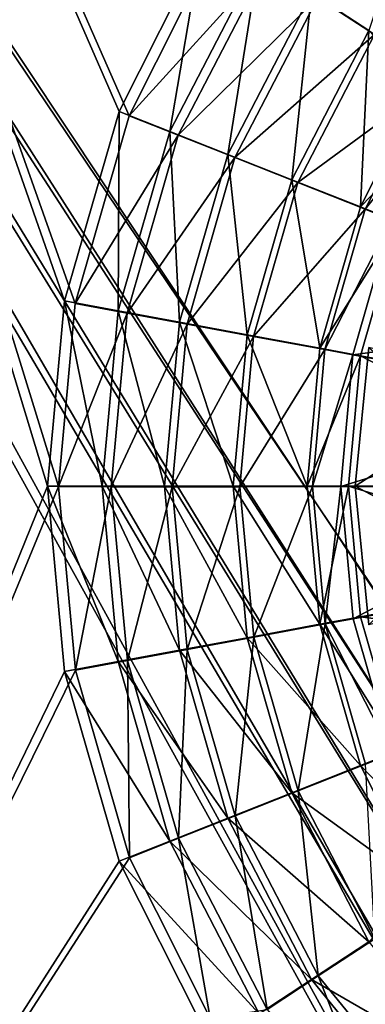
# Model space of a CAD drawing. Header units: metres. Extents: x 0 to 804, y -808 to 0.
# Tile 45 of 123: x 255 to 303, y -517 to -378. Entities that reach past the tile are written whole.
import ezdxf

# ---------------------------------------------------------------- set-up
doc = ezdxf.new("R2010")
doc.units = ezdxf.units.M

msp = doc.modelspace()

# ---------------------------------------------------------------- linework, layer by layer
at = {"layer": 'None012311'}
for points in [[(78.546486, -118.575203, 117.953323), (402.01651, -605.043579, 109.461983), (725.485901, -118.575211, 117.953323)], [(84.22982, -682.522278, 108.109589), (355.943726, -624.124634, 109.128922), (78.546486, -118.575203, 117.953323)], [(355.943726, -624.124634, 109.128922), (367.6427, -614.846802, 109.290871), (78.546486, -118.575203, 117.953323)], [(78.546486, -118.575203, 117.953323), (367.6427, -614.846802, 109.290871), (378.033203, -609.617432, 109.382149)], [(378.033203, -609.617432, 109.382149), (390.160004, -606.131226, 109.443001), (78.546486, -118.575203, 117.953323)], [(390.160004, -606.131226, 109.443001), (402.01651, -605.043579, 109.461983), (78.546486, -118.575203, 117.953323)], [(377.245544, -607.575745, 106.417328), (366.514679, -612.976318, 106.323059), (76.834984, -120.582596, 114.917824)], [(366.514679, -612.976318, 106.323059), (354.430603, -622.559387, 106.155792), (76.834984, -120.582596, 114.917824)], [(76.834984, -120.582596, 114.917824), (354.430603, -622.559387, 106.155792), (82.481255, -680.857727, 105.138191)], [(76.834984, -120.582596, 114.917824), (727.197449, -120.582596, 114.917824), (402.01651, -602.851624, 106.499786)], [(402.01651, -602.851624, 106.499786), (389.77063, -603.975037, 106.480179), (76.834984, -120.582596, 114.917824)], [(389.77063, -603.975037, 106.480179), (377.245544, -607.575745, 106.417328), (76.834984, -120.582596, 114.917824)]]:
    msp.add_3dface(points, dxfattribs=at)
at = {"layer": 'None012312'}
for points in [[(183.243256, -631.100647, 2170), (260.299774, -444.059662, 2170), (183.243256, -194.333832, 2170)], [(260.299774, -444.059662, 2170), (262.652039, -418.302734, 2170), (183.243256, -194.333832, 2170)], [(183.243256, -194.333832, 2170), (262.652039, -418.302734, 2170), (270.22525, -391.913361, 2170)], [(270.22525, -391.913361, 2170), (281.586884, -369.314453, 2170), (183.243256, -194.333832, 2170)], [(268.822021, -391.287018, 2167.144043), (261.156219, -417.9487, 2167.144043), (183.243256, -195.279739, 2167.144043)], [(261.156219, -417.9487, 2167.144043), (258.764526, -444.016083, 2167.144043), (183.243256, -195.279739, 2167.144043)], [(183.243256, -195.279739, 2167.144043), (258.764526, -444.016083, 2167.144043), (183.243256, -630.385498, 2167.144043)], [(280.3013, -368.474457, 2167.144043), (268.822021, -391.287018, 2167.144043), (183.243256, -195.279739, 2167.144043)], [(303.982849, -379.923889, 2143.397461), (295.873047, -374.621887, 2150.335449), (312.344849, -354.344604, 2150.335449)], [(304.737854, -380.470764, 2146.241455), (319.830109, -361.878754, 2146.241455), (296.768402, -375.264893, 2153.199219)], [(275.955292, -394.10968, 2158.309082), (268.822021, -391.287018, 2167.144043), (280.3013, -368.474457, 2167.144043)], [(281.586884, -369.314453, 2170), (270.22525, -391.913361, 2170), (289.587891, -370.574341, 2161.19458)], [(288.536194, -369.825195, 2158.309082), (275.955292, -394.10968, 2158.309082), (280.3013, -368.474457, 2167.144043)], [(289.587891, -370.574341, 2161.19458), (270.22525, -391.913361, 2170), (277.131989, -394.642609, 2161.19458)], [(284.10556, -397.336273, 2150.335449), (275.955292, -394.10968, 2158.309082), (288.536194, -369.825195, 2158.309082)], [(296.768402, -375.264893, 2153.199219), (289.587891, -370.574341, 2161.19458), (277.131989, -394.642609, 2161.19458)], [(295.873047, -374.621887, 2150.335449), (284.10556, -397.336273, 2150.335449), (288.536194, -369.825195, 2158.309082)], [(285.108032, -397.79599, 2153.199219), (296.768402, -375.264893, 2153.199219), (277.131989, -394.642609, 2161.19458)], [(293.114471, -400.902832, 2143.397461), (284.10556, -397.336273, 2150.335449), (295.873047, -374.621887, 2150.335449)], [(304.737854, -380.470764, 2146.241455), (296.768402, -375.264893, 2153.199219), (285.108032, -397.79599, 2153.199219)], [(303.982849, -379.923889, 2143.397461), (293.114471, -400.902832, 2143.397461), (295.873047, -374.621887, 2150.335449)], [(293.960388, -401.295776, 2146.241455), (304.737854, -380.470764, 2146.241455), (285.108032, -397.79599, 2153.199219)], [(302.787506, -404.733276, 2137.627441), (293.114471, -400.902832, 2143.397461), (303.982849, -379.923889, 2143.397461)], [(311.943207, -388.135132, 2140.483643), (304.737854, -380.470764, 2146.241455), (293.960388, -401.295776, 2146.241455)], [(311.343689, -387.731354, 2137.627441), (302.787506, -404.733276, 2137.627441), (303.982849, -379.923889, 2143.397461)], [(302.787506, -404.733276, 2137.627441), (311.343689, -387.731354, 2137.627441), (316.284454, -390.796326, 2137.627441)], [(303.440979, -405.044983, 2140.483643), (311.943207, -388.135132, 2140.483643), (293.960388, -401.295776, 2146.241455)], [(311.943207, -388.135132, 2140.483643), (303.440979, -405.044983, 2140.483643), (315.338837, -390.249329, 2140.483643)], [(315.338837, -390.249329, 2140.483643), (303.440979, -405.044983, 2140.483643), (307.155731, -406.528473, 2140.483643)], [(268.699432, -419.345459, 2158.309082), (261.156219, -417.9487, 2167.144043), (268.822021, -391.287018, 2167.144043)], [(270.22525, -391.913361, 2170), (262.652039, -418.302734, 2170), (277.131989, -394.642609, 2161.19458)], [(275.955292, -394.10968, 2158.309082), (268.699432, -419.345459, 2158.309082), (268.822021, -391.287018, 2167.144043)], [(302.787506, -404.733276, 2137.627441), (316.284454, -390.796326, 2137.627441), (308.193512, -406.873444, 2137.627441)], [(277.131989, -394.642609, 2161.19458), (262.652039, -418.302734, 2170), (269.955048, -419.651031, 2161.19458)], [(277.318817, -420.940491, 2150.335449), (268.699432, -419.345459, 2158.309082), (275.955292, -394.10968, 2158.309082)], [(285.108032, -397.79599, 2153.199219), (277.131989, -394.642609, 2161.19458), (269.955048, -419.651031, 2161.19458)], [(284.10556, -397.336273, 2150.335449), (277.318817, -420.940491, 2150.335449), (275.955292, -394.10968, 2158.309082)], [(286.846252, -422.703583, 2143.397461), (277.318817, -420.940491, 2150.335449), (284.10556, -397.336273, 2150.335449)], [(293.114471, -400.902832, 2143.397461), (286.846252, -422.703583, 2143.397461), (284.10556, -397.336273, 2150.335449)], [(278.389465, -421.207153, 2153.199219), (285.108032, -397.79599, 2153.199219), (269.955048, -419.651031, 2161.19458)], [(293.960388, -401.295776, 2146.241455), (285.108032, -397.79599, 2153.199219), (278.389465, -421.207153, 2153.199219)], [(287.750549, -422.934265, 2146.241455), (293.960388, -401.295776, 2146.241455), (278.389465, -421.207153, 2153.199219)], [(297.076538, -424.596069, 2137.627441), (286.846252, -422.703583, 2143.397461), (293.114471, -400.902832, 2143.397461)], [(303.440979, -405.044983, 2140.483643), (293.960388, -401.295776, 2146.241455), (287.750549, -422.934265, 2146.241455)], [(302.787506, -404.733276, 2137.627441), (297.076538, -424.596069, 2137.627441), (293.114471, -400.902832, 2143.397461)], [(297.776459, -424.783356, 2140.483643), (303.440979, -405.044983, 2140.483643), (287.750549, -422.934265, 2146.241455)], [(297.076538, -424.596069, 2137.627441), (302.787506, -404.733276, 2137.627441), (308.193512, -406.873444, 2137.627441)], [(303.440979, -405.044983, 2140.483643), (297.776459, -424.783356, 2140.483643), (307.155731, -406.528473, 2140.483643)], [(297.076538, -424.596069, 2137.627441), (308.193512, -406.873444, 2137.627441), (302.793671, -425.654083, 2137.627441)], [(307.155731, -406.528473, 2140.483643), (297.776459, -424.783356, 2140.483643), (301.707184, -425.524811, 2140.483643)], [(307.155731, -406.528473, 2140.483643), (301.707184, -425.524811, 2140.483643), (341.519653, -420.108612, 2170)], [(339.12674, -432.377838, 2167.144043), (302.793671, -425.654083, 2137.627441), (308.193512, -406.873444, 2137.627441)], [(266.435974, -444.016083, 2158.309082), (258.764526, -444.016083, 2167.144043), (261.156219, -417.9487, 2167.144043)], [(268.699432, -419.345459, 2158.309082), (266.435974, -444.016083, 2158.309082), (261.156219, -417.9487, 2167.144043)], [(262.652039, -418.302734, 2170), (260.299774, -444.059662, 2170), (269.955048, -419.651031, 2161.19458)], [(275.201691, -444.016083, 2150.335449), (266.435974, -444.016083, 2158.309082), (268.699432, -419.345459, 2158.309082)], [(277.318817, -420.940491, 2150.335449), (275.201691, -444.016083, 2150.335449), (268.699432, -419.345459, 2158.309082)], [(269.955048, -419.651031, 2161.19458), (260.299774, -444.059662, 2170), (267.726227, -444.096008, 2161.19458)], [(278.389465, -421.207153, 2153.199219), (269.955048, -419.651031, 2161.19458), (267.726227, -444.096008, 2161.19458)], [(284.890869, -444.016083, 2143.397461), (275.201691, -444.016083, 2150.335449), (277.318817, -420.940491, 2150.335449)], [(286.846252, -422.703583, 2143.397461), (284.890869, -444.016083, 2143.397461), (277.318817, -420.940491, 2150.335449)], [(301.707184, -425.524811, 2140.483643), (338.044891, -432.223389, 2170), (341.519653, -420.108612, 2170)], [(276.302979, -444.090881, 2153.199219), (278.389465, -421.207153, 2153.199219), (267.726227, -444.096008, 2161.19458)], [(287.750549, -422.934265, 2146.241455), (278.389465, -421.207153, 2153.199219), (276.302979, -444.090881, 2153.199219)], [(285.822083, -444.085236, 2146.241455), (287.750549, -422.934265, 2146.241455), (276.302979, -444.090881, 2153.199219)], [(295.294739, -444.016083, 2137.627441), (284.890869, -444.016083, 2143.397461), (286.846252, -422.703583, 2143.397461)], [(297.776459, -424.783356, 2140.483643), (287.750549, -422.934265, 2146.241455), (285.822083, -444.085236, 2146.241455)], [(297.076538, -424.596069, 2137.627441), (295.294739, -444.016083, 2137.627441), (286.846252, -422.703583, 2143.397461)], [(296.017059, -444.048737, 2140.483643), (297.776459, -424.783356, 2140.483643), (285.822083, -444.085236, 2146.241455)], [(295.294739, -444.016083, 2137.627441), (297.076538, -424.596069, 2137.627441), (302.793671, -425.654083, 2137.627441)], [(297.776459, -424.783356, 2140.483643), (296.017059, -444.048737, 2140.483643), (301.707184, -425.524811, 2140.483643)], [(295.294739, -444.016083, 2137.627441), (302.793671, -425.654083, 2137.627441), (301.108978, -444.016083, 2137.627441)], [(301.707184, -425.524811, 2140.483643), (296.017059, -444.048737, 2140.483643), (300.017059, -444.056702, 2140.483643)], [(301.707184, -425.524811, 2140.483643), (300.017059, -444.056702, 2140.483643), (338.044891, -432.223389, 2170)], [(338.058929, -444.016083, 2167.144043), (301.108978, -444.016083, 2137.627441), (302.793671, -425.654083, 2137.627441)], [(339.12674, -432.377838, 2167.144043), (338.058929, -444.016083, 2167.144043), (302.793671, -425.654083, 2137.627441)], [(300.017059, -444.056702, 2140.483643), (336.96701, -444.042114, 2170), (338.044891, -432.223389, 2170)], [(258.764526, -444.016083, 2167.144043), (261.156219, -470.083435, 2167.144043), (183.243256, -630.385498, 2167.144043)], [(262.682739, -469.895203, 2170), (260.299774, -444.059662, 2170), (183.243256, -631.100647, 2170)], [(266.435974, -444.016083, 2158.309082), (268.699432, -468.686707, 2158.309082), (258.764526, -444.016083, 2167.144043)], [(268.699432, -468.686707, 2158.309082), (261.156219, -470.083435, 2167.144043), (258.764526, -444.016083, 2167.144043)], [(260.299774, -444.059662, 2170), (262.682739, -469.895203, 2170), (267.726227, -444.096008, 2161.19458)], [(267.726227, -444.096008, 2161.19458), (262.682739, -469.895203, 2170), (269.984131, -468.5383, 2161.19458)], [(275.201691, -444.016083, 2150.335449), (277.318817, -467.091644, 2150.335449), (266.435974, -444.016083, 2158.309082)], [(277.318817, -467.091644, 2150.335449), (268.699432, -468.686707, 2158.309082), (266.435974, -444.016083, 2158.309082)], [(276.302979, -444.090881, 2153.199219), (267.726227, -444.096008, 2161.19458), (269.984131, -468.5383, 2161.19458)], [(278.416687, -466.972137, 2153.199219), (276.302979, -444.090881, 2153.199219), (269.984131, -468.5383, 2161.19458)], [(284.890869, -444.016083, 2143.397461), (286.846252, -465.328583, 2143.397461), (275.201691, -444.016083, 2150.335449)], [(286.846252, -465.328583, 2143.397461), (277.318817, -467.091644, 2150.335449), (275.201691, -444.016083, 2150.335449)], [(285.822083, -444.085236, 2146.241455), (276.302979, -444.090881, 2153.199219), (278.416687, -466.972137, 2153.199219)], [(287.775726, -465.233887, 2146.241455), (285.822083, -444.085236, 2146.241455), (278.416687, -466.972137, 2153.199219)], [(295.294739, -444.016083, 2137.627441), (297.076538, -463.436096, 2137.627441), (284.890869, -444.016083, 2143.397461)], [(297.076538, -463.436096, 2137.627441), (286.846252, -465.328583, 2143.397461), (284.890869, -444.016083, 2143.397461)], [(296.017059, -444.048737, 2140.483643), (285.822083, -444.085236, 2146.241455), (287.775726, -465.233887, 2146.241455)], [(297.799408, -463.372803, 2140.483643), (296.017059, -444.048737, 2140.483643), (287.775726, -465.233887, 2146.241455)], [(297.076538, -463.436096, 2137.627441), (295.294739, -444.016083, 2137.627441), (301.108978, -444.016083, 2137.627441)], [(296.017059, -444.048737, 2140.483643), (297.799408, -463.372803, 2140.483643), (300.017059, -444.056702, 2140.483643)], [(297.076538, -463.436096, 2137.627441), (301.108978, -444.016083, 2137.627441), (302.793671, -462.378082, 2137.627441)], [(300.017059, -444.056702, 2140.483643), (297.799408, -463.372803, 2140.483643), (301.735718, -462.661469, 2140.483643)], [(300.017059, -444.056702, 2140.483643), (301.735718, -462.661469, 2140.483643), (336.96701, -444.042114, 2170)], [(338.058929, -444.016083, 2167.144043), (339.12674, -455.654327, 2167.144043), (301.108978, -444.016083, 2137.627441)], [(339.12674, -455.654327, 2167.144043), (302.793671, -462.378082, 2137.627441), (301.108978, -444.016083, 2137.627441)], [(301.735718, -462.661469, 2140.483643), (338.06308, -455.907043, 2170), (336.96701, -444.042114, 2170)], [(301.735718, -462.661469, 2140.483643), (307.213501, -481.649536, 2140.483643), (338.06308, -455.907043, 2170)], [(339.12674, -455.654327, 2167.144043), (342.549286, -467.557953, 2167.144043), (302.793671, -462.378082, 2137.627441)], [(308.193512, -481.158722, 2137.627441), (297.076538, -463.436096, 2137.627441), (302.793671, -462.378082, 2137.627441)], [(342.549286, -467.557953, 2167.144043), (308.193512, -481.158722, 2137.627441), (302.793671, -462.378082, 2137.627441)], [(297.076538, -463.436096, 2137.627441), (302.787506, -483.298859, 2137.627441), (286.846252, -465.328583, 2143.397461)], [(297.799408, -463.372803, 2140.483643), (287.775726, -465.233887, 2146.241455), (294.011292, -486.86496, 2146.241455)], [(303.487457, -483.104523, 2140.483643), (297.799408, -463.372803, 2140.483643), (294.011292, -486.86496, 2146.241455)], [(302.787506, -483.298859, 2137.627441), (297.076538, -463.436096, 2137.627441), (308.193512, -481.158722, 2137.627441)], [(297.799408, -463.372803, 2140.483643), (307.213501, -481.649536, 2140.483643), (301.735718, -462.661469, 2140.483643)], [(297.799408, -463.372803, 2140.483643), (303.487457, -483.104523, 2140.483643), (307.213501, -481.649536, 2140.483643)], [(287.775726, -465.233887, 2146.241455), (278.416687, -466.972137, 2153.199219), (285.163116, -490.375305, 2153.199219)], [(294.011292, -486.86496, 2146.241455), (287.775726, -465.233887, 2146.241455), (285.163116, -490.375305, 2153.199219)], [(286.846252, -465.328583, 2143.397461), (293.114471, -487.129333, 2143.397461), (277.318817, -467.091644, 2150.335449)], [(302.787506, -483.298859, 2137.627441), (293.114471, -487.129333, 2143.397461), (286.846252, -465.328583, 2143.397461)], [(277.318817, -467.091644, 2150.335449), (284.10556, -490.695862, 2150.335449), (268.699432, -468.686707, 2158.309082)], [(278.416687, -466.972137, 2153.199219), (269.984131, -468.5383, 2161.19458), (277.190826, -493.538147, 2161.19458)], [(285.163116, -490.375305, 2153.199219), (278.416687, -466.972137, 2153.199219), (277.190826, -493.538147, 2161.19458)], [(293.114471, -487.129333, 2143.397461), (284.10556, -490.695862, 2150.335449), (277.318817, -467.091644, 2150.335449)], [(268.699432, -468.686707, 2158.309082), (275.955292, -493.922485, 2158.309082), (261.156219, -470.083435, 2167.144043)], [(262.682739, -469.895203, 2170), (270.287384, -496.275665, 2170), (269.984131, -468.5383, 2161.19458)], [(284.10556, -490.695862, 2150.335449), (275.955292, -493.922485, 2158.309082), (268.699432, -468.686707, 2158.309082)], [(269.984131, -468.5383, 2161.19458), (270.287384, -496.275665, 2170), (277.190826, -493.538147, 2161.19458)], [(270.287384, -496.275665, 2170), (262.682739, -469.895203, 2170), (183.243256, -631.100647, 2170)], [(183.243256, -630.385498, 2167.144043), (261.156219, -470.083435, 2167.144043), (268.822021, -496.745148, 2167.144043)], [(275.955292, -493.922485, 2158.309082), (268.822021, -496.745148, 2167.144043), (261.156219, -470.083435, 2167.144043)], [(316.284454, -497.23584, 2137.627441), (302.787506, -483.298859, 2137.627441), (308.193512, -481.158722, 2137.627441)], [(302.787506, -483.298859, 2137.627441), (311.343689, -500.300812, 2137.627441), (293.114471, -487.129333, 2143.397461)], [(303.487457, -483.104523, 2140.483643), (294.011292, -486.86496, 2146.241455), (304.813538, -507.677124, 2146.241455)], [(311.343689, -500.300812, 2137.627441), (302.787506, -483.298859, 2137.627441), (316.284454, -497.23584, 2137.627441)], [(293.114471, -487.129333, 2143.397461), (303.982849, -508.108276, 2143.397461), (284.10556, -490.695862, 2150.335449)], [(294.011292, -486.86496, 2146.241455), (285.163116, -490.375305, 2153.199219), (296.850311, -512.892517, 2153.199219)], [(311.343689, -500.300812, 2137.627441), (303.982849, -508.108276, 2143.397461), (293.114471, -487.129333, 2143.397461)], [(304.813538, -507.677124, 2146.241455), (294.011292, -486.86496, 2146.241455), (296.850311, -512.892517, 2153.199219)], [(284.10556, -490.695862, 2150.335449), (295.873047, -513.410278, 2150.335449), (275.955292, -493.922485, 2158.309082)], [(285.163116, -490.375305, 2153.199219), (277.190826, -493.538147, 2161.19458), (289.675385, -517.591553, 2161.19458)], [(303.982849, -508.108276, 2143.397461), (295.873047, -513.410278, 2150.335449), (284.10556, -490.695862, 2150.335449)], [(296.850311, -512.892517, 2153.199219), (285.163116, -490.375305, 2153.199219), (289.675385, -517.591553, 2161.19458)], [(275.955292, -493.922485, 2158.309082), (288.536194, -518.20697, 2158.309082), (268.822021, -496.745148, 2167.144043)], [(270.287384, -496.275665, 2170), (281.646149, -518.81311, 2170), (277.190826, -493.538147, 2161.19458)], [(295.873047, -513.410278, 2150.335449), (288.536194, -518.20697, 2158.309082), (275.955292, -493.922485, 2158.309082)], [(277.190826, -493.538147, 2161.19458), (281.646149, -518.81311, 2170), (289.675385, -517.591553, 2161.19458)], [(183.243256, -631.100647, 2170), (281.646149, -518.81311, 2170), (270.287384, -496.275665, 2170)], [(268.822021, -496.745148, 2167.144043), (280.3013, -519.557678, 2167.144043), (183.243256, -630.385498, 2167.144043)], [(288.536194, -518.20697, 2158.309082), (280.3013, -519.557678, 2167.144043), (268.822021, -496.745148, 2167.144043)], [(303.982849, -508.108276, 2143.397461), (319.196136, -526.836304, 2143.397461), (295.873047, -513.410278, 2150.335449)], [(304.813538, -507.677124, 2146.241455), (296.850311, -512.892517, 2153.199219), (313.202942, -532.988159, 2153.199219)], [(295.873047, -513.410278, 2150.335449), (312.344849, -533.687561, 2150.335449), (288.536194, -518.20697, 2158.309082)], [(296.850311, -512.892517, 2153.199219), (289.675385, -517.591553, 2161.19458), (307.143677, -539.058289, 2161.19458)], [(319.196136, -526.836304, 2143.397461), (312.344849, -533.687561, 2150.335449), (295.873047, -513.410278, 2150.335449)], [(313.202942, -532.988159, 2153.199219), (296.850311, -512.892517, 2153.199219), (307.143677, -539.058289, 2161.19458)]]:
    msp.add_3dface(points, dxfattribs=at)
at = {"layer": 'None012319'}
for points in [[(302.016327, -444.016083, 2134.872803), (303.937805, -424.50705, 2134.872803), (326.62674, -444.016083, 2129.237793)], [(303.937805, -424.50705, 2134.872803), (302.016327, -444.016083, 2134.872803), (303.937805, -424.50705, 2136.720459)], [(302.016327, -444.016083, 2134.872803), (302.016327, -444.016083, 2136.720459), (303.937805, -424.50705, 2136.720459)], [(324.257568, -429.626648, 2147.430908), (303.937805, -424.50705, 2136.720459), (302.016327, -444.016083, 2136.720459)], [(324.257568, -429.626648, 2147.430908), (302.016327, -444.016083, 2136.720459), (322.937378, -444.016083, 2147.430908)], [(303.937805, -463.525116, 2134.872803), (302.016327, -444.016083, 2134.872803), (327.885345, -457.734192, 2129.237793)], [(327.885345, -457.734192, 2129.237793), (302.016327, -444.016083, 2134.872803), (326.62674, -444.016083, 2129.237793)], [(302.016327, -444.016083, 2134.872803), (303.937805, -463.525116, 2134.872803), (302.016327, -444.016083, 2136.720459)], [(303.937805, -463.525116, 2134.872803), (303.937805, -463.525116, 2136.720459), (302.016327, -444.016083, 2136.720459)], [(302.016327, -444.016083, 2136.720459), (303.937805, -463.525116, 2136.720459), (322.937378, -444.016083, 2147.430908)]]:
    msp.add_3dface(points, dxfattribs=at)

doc.saveas('drawing.dxf')
